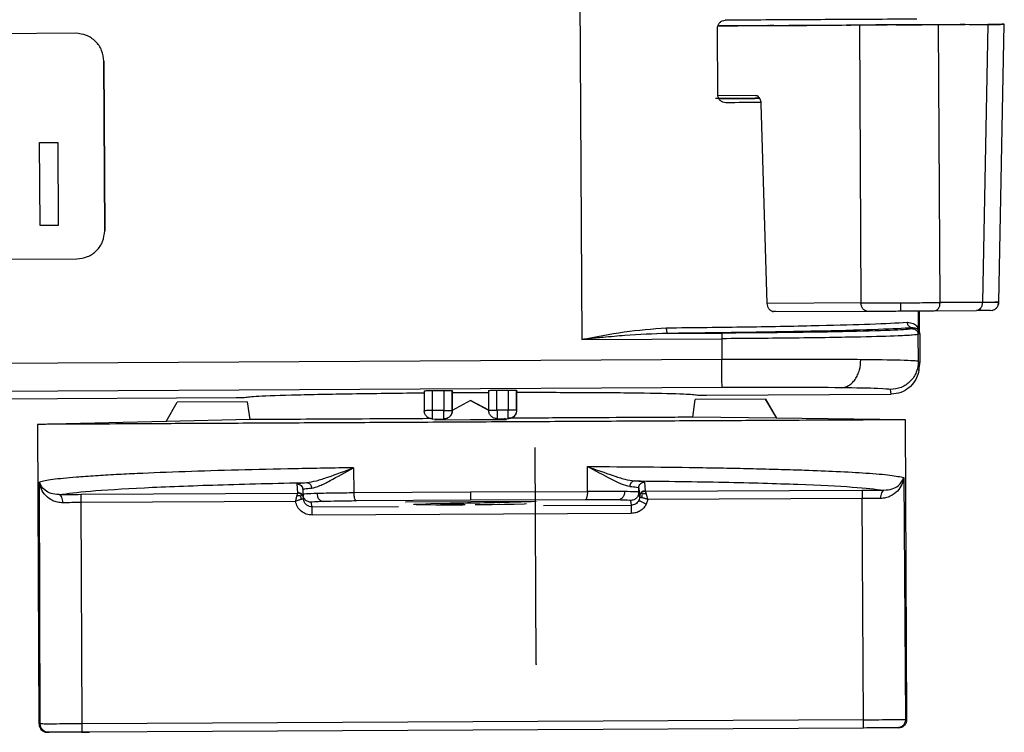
# Model space of a CAD drawing. Header units: millimetres. Extents: x -353 to -41, y 81 to 365.
# Tile 42 of 48: x -110 to -75, y 300 to 326. Entities that reach past the tile are written whole.
import ezdxf

# ---------------------------------------------------------------- set-up
doc = ezdxf.new("R2010")
doc.units = ezdxf.units.MM
doc.header["$PDSIZE"] = -1

msp = doc.modelspace()

# ---------------------------------------------------------------- linework, layer by layer
at = {"color": 7, "linetype": 'Continuous', "lineweight": 25}
for p, q in [((-89.987, 329.554), (-89.905, 314.089)), ((-79.986, 325.326), (-85.041, 325.3)), ((-83.044, 325.311), (-83.181, 325.31)), ((-80.954, 325.322), (-80.613, 325.323)), ((-80.298, 325.325), (-78.993, 325.332)), ((-79.986, 325.326), (-79.932, 315.395)), ((-78.678, 325.334), (-77.759, 325.338)), ((-78.145, 325.336), (-76.39, 325.345)), ((-76.387, 325.345), (-77.443, 325.34)), ((-75.402, 325.351), (-77.158, 325.341)), ((-77.104, 315.41), (-77.158, 325.341)), ((-76.072, 325.347), (-75.395, 325.351)), ((-75.402, 325.351), (-75.595, 315.418)), ((-75.005, 315.419), (-74.813, 325.354)), ((-107.979, 325.032), (-136.978, 324.878)), ((-85.046, 322.85), (-85.059, 325.2)), ((-106.941, 317.976), (-106.974, 324.037)), ((-106.974, 324.037), (-106.974, 324.037)), ((-106.974, 324.037), (-106.941, 317.976)), ((-83.707, 322.807), (-85.046, 322.8)), ((-83.496, 322.558), (-84.762, 322.551)), ((-83.277, 315.377), (-83.491, 322.513)), ((-109.267, 321.125), (-108.613, 321.129)), ((-109.267, 321.125), (-108.612, 321.129)), ((-109.251, 318.164), (-109.267, 321.125)), ((-109.267, 321.125), (-109.267, 321.125)), ((-108.613, 321.129), (-108.597, 318.168)), ((-108.612, 321.129), (-108.613, 321.129)), ((-108.612, 321.129), (-108.597, 318.168)), ((-108.597, 318.168), (-109.251, 318.164)), ((-109.251, 318.164), (-109.251, 318.164)), ((-108.597, 318.168), (-108.597, 318.168)), ((-106.941, 317.976), (-106.941, 317.976)), ((-136.936, 316.817), (-107.936, 316.971)), ((-79.932, 315.395), (-83.277, 315.377)), ((-83.09, 315.087), (-83.055, 315.084)), ((-83.055, 315.084), (-79.718, 315.101)), ((-82.99, 315.084), (-83.055, 315.084)), ((-78.526, 315.403), (-75.587, 315.418)), ((-77.873, 314.36), (-77.877, 315.111)), ((-77.865, 315.111), (-77.863, 314.738)), ((-77.863, 314.738), (-77.865, 315.111)), ((-77.853, 315.111), (-77.849, 314.36)), ((-77.314, 315.114), (-75.805, 315.122)), ((-75.595, 315.418), (-77.104, 315.41)), ((-75.041, 315.419), (-75.147, 315.419)), ((-78.083, 314.504), (-78.088, 314.471)), ((-77.849, 314.367), (-77.849, 314.366)), ((-89.905, 314.089), (-84.905, 314.116)), ((-86.834, 314.305), (-84.905, 314.316)), ((-84.905, 314.116), (-84.901, 313.371)), ((-77.887, 314.272), (-77.873, 314.36)), ((-77.881, 313.304), (-77.887, 314.272)), ((-77.849, 314.36), (-77.835, 314.273)), ((-77.835, 314.273), (-77.829, 313.305)), ((-84.901, 313.371), (-149.605, 313.028)), ((-77.855, 313.139), (-77.881, 313.304)), ((-77.877, 313.061), (-77.829, 313.305)), ((-77.866, 312.984), (-77.841, 313.151)), ((-77.829, 313.305), (-77.855, 313.139)), ((-84.893, 312.371), (-142.206, 312.067)), ((-95.534, 312.255), (-95.53, 311.544)), ((-95.234, 312.262), (-94.834, 312.264)), ((-95.231, 311.546), (-95.234, 312.262)), ((-94.834, 312.264), (-94.831, 311.548)), ((-94.534, 312.26), (-94.522, 312.191)), ((-94.53, 311.549), (-94.534, 312.26)), ((-93.234, 312.267), (-93.23, 311.556)), ((-92.935, 312.274), (-92.535, 312.276)), ((-92.931, 311.558), (-92.935, 312.274)), ((-92.535, 312.276), (-92.531, 311.56)), ((-92.234, 312.273), (-92.222, 312.2)), ((-92.23, 311.561), (-92.234, 312.273)), ((-78.849, 312.133), (-78.876, 312.299)), ((-133.428, 311.844), (-102.249, 312.009)), ((-102.249, 312.009), (-101.944, 312.016)), ((-102.249, 312.009), (-101.943, 312.016)), ((-93.878, 311.903), (-94.526, 311.55)), ((-94.522, 312.191), (-93.222, 312.197)), ((-94.519, 311.55), (-94.522, 312.191)), ((-93.226, 311.556), (-93.878, 311.903)), ((-93.871, 311.903), (-93.878, 311.903)), ((-93.871, 311.903), (-93.23, 311.562)), ((-92.218, 311.562), (-92.222, 312.2)), ((-85.937, 311.309), (-85.849, 311.946)), ((-83.346, 311.959), (-85.849, 311.946)), ((-85.756, 312.102), (-85.449, 312.098)), ((-85.449, 312.098), (-78.849, 312.133)), ((-83.346, 311.959), (-82.949, 311.273)), ((-82.942, 311.273), (-83.346, 311.959)), ((-104.748, 311.157), (-104.351, 311.848)), ((-101.848, 311.861), (-104.351, 311.848)), ((-101.848, 311.861), (-101.761, 311.225)), ((-92.531, 311.56), (-92.931, 311.558)), ((-92.218, 311.562), (-92.23, 311.561)), ((-101.761, 311.225), (-104.748, 311.157)), ((-94.831, 311.548), (-95.231, 311.546)), ((-95.228, 311.246), (-94.828, 311.248)), ((-95.083, 311.246), (-95.154, 311.207)), ((-93.875, 311.216), (-95.154, 311.207)), ((-94.828, 311.248), (-94.825, 311.248)), ((-94.822, 311.248), (-94.818, 311.248)), ((-94.526, 311.549), (-94.53, 311.549)), ((-92.596, 311.221), (-93.875, 311.216)), ((-92.928, 311.258), (-92.528, 311.26)), ((-92.596, 311.221), (-92.668, 311.259)), ((-92.528, 311.26), (-92.519, 311.26)), ((-92.522, 311.26), (-92.513, 311.26)), ((-82.949, 311.273), (-85.937, 311.309)), ((-82.946, 311.274), (-82.949, 311.273)), ((-78.345, 311.218), (-82.946, 311.274)), ((-78.345, 311.218), (-82.946, 311.274)), ((-82.942, 311.273), (-82.946, 311.274)), ((-78.288, 300.51), (-78.345, 311.218)), ((-104.744, 311.159), (-109.344, 311.054)), ((-109.344, 311.054), (-109.287, 300.345)), ((-98.05, 309.504), (-98.045, 308.616)), ((-89.699, 308.66), (-89.704, 309.548)), ((-78.4, 309.152), (-78.34, 300.509)), ((-109.242, 300.345), (-109.275, 308.988)), ((-100.041, 308.612), (-100.067, 308.926)), ((-99.866, 308.727), (-99.827, 308.739)), ((-87.865, 308.633), (-87.866, 308.791)), ((-87.866, 308.791), (-87.84, 308.477)), ((-87.667, 308.991), (-87.641, 308.678)), ((-107.784, 308.554), (-100.039, 308.595)), ((-100.039, 308.595), (-100.041, 308.612)), ((-99.866, 308.727), (-99.865, 308.565)), ((-99.865, 308.57), (-99.833, 308.573)), ((-99.857, 308.573), (-99.855, 308.495)), ((-99.84, 308.413), (-99.838, 308.4)), ((-98.045, 308.616), (-93.874, 308.648)), ((-93.874, 308.648), (-89.699, 308.66)), ((-87.84, 308.477), (-87.865, 308.633)), ((-87.839, 308.464), (-87.84, 308.477)), ((-87.641, 308.678), (-87.64, 308.661)), ((-87.64, 308.661), (-79.895, 308.702)), ((-79.893, 308.408), (-87.547, 308.367)), ((-79.839, 300.496), (-79.893, 308.408)), ((-100.127, 308.3), (-107.782, 308.26)), ((-107.751, 300.348), (-107.782, 308.26)), ((-99.537, 308.106), (-99.564, 308.271)), ((-99.537, 308.106), (-96.453, 308.123)), ((-93.871, 308.348), (-97.962, 308.317)), ((-96.181, 308.282), (-91.544, 308.307)), ((-96.179, 308.267), (-96.181, 308.282)), ((-95.905, 308.197), (-95.818, 308.205)), ((-95.904, 308.191), (-95.905, 308.197)), ((-95.815, 308.184), (-95.904, 308.191)), ((-95.818, 308.205), (-95.47, 308.216)), ((-95.464, 308.176), (-95.815, 308.184)), ((-95.47, 308.216), (-95.295, 308.22)), ((-95.113, 308.172), (-95.464, 308.176)), ((-95.295, 308.22), (-94.597, 308.234)), ((-94.587, 308.17), (-95.113, 308.172)), ((-94.856, 308.207), (-94.942, 308.202)), ((-94.942, 308.202), (-94.941, 308.196)), ((-94.941, 308.196), (-94.853, 308.192)), ((-94.681, 308.212), (-94.856, 308.207)), ((-94.853, 308.192), (-94.677, 308.188)), ((-93.547, 308.238), (-94.681, 308.212)), ((-94.677, 308.188), (-94.414, 308.186)), ((-94.597, 308.234), (-93.986, 308.247)), ((-94.149, 308.171), (-94.587, 308.17)), ((-94.414, 308.186), (-94.064, 308.187)), ((-93.986, 308.247), (-93.376, 308.262)), ((-89.778, 308.36), (-93.871, 308.348)), ((-93.714, 308.189), (-93.364, 308.192)), ((-93.187, 308.178), (-93.624, 308.174)), ((-93.023, 308.249), (-93.547, 308.238)), ((-93.376, 308.262), (-92.94, 308.275)), ((-93.364, 308.192), (-93.102, 308.196)), ((-92.663, 308.185), (-93.187, 308.178)), ((-93.102, 308.196), (-92.928, 308.202)), ((-92.5, 308.262), (-93.023, 308.249)), ((-92.94, 308.275), (-92.766, 308.285)), ((-92.841, 308.207), (-92.842, 308.213)), ((-92.314, 308.193), (-92.663, 308.185)), ((-92.064, 308.274), (-92.5, 308.262)), ((-91.965, 308.204), (-92.314, 308.193)), ((-91.716, 308.286), (-92.064, 308.274)), ((-91.879, 308.212), (-91.965, 308.204)), ((-91.88, 308.218), (-91.879, 308.212)), ((-91.542, 308.298), (-91.716, 308.286)), ((-91.544, 308.307), (-91.542, 308.298)), ((-91.271, 308.15), (-88.137, 308.167)), ((-88.164, 308.332), (-88.137, 308.167)), ((-87.547, 308.367), (-87.6, 308.206)), ((-88.135, 307.872), (-99.534, 307.811)), ((-109.287, 300.345), (-109.242, 300.345)), ((-79.839, 300.496), (-107.751, 300.348)), ((-78.34, 300.509), (-78.288, 300.51)), ((-108.942, 300.047), (-108.935, 300.047)), ((-79.836, 300.201), (-107.749, 300.053)), ((-78.586, 300.208), (-78.637, 300.208))]:
    msp.add_line(p, q, dxfattribs=at)
at = {"color": 7, "linetype": 'Continuous'}
for q in [(-91.571, 310.224), (-91.519, 302.489)]:
    msp.add_line((-91.53, 302.489), q, dxfattribs=at)
at = {"color": 7, "linetype": 'Continuous', "lineweight": 25}
for points, knots in [([(-85.059, 325.2), (-85.057, 325.219), (-85.055, 325.26), (-85.032, 325.336), (-84.98, 325.419), (-84.886, 325.487), (-84.814, 325.496), (-84.778, 325.501)], [0, 0, 0, 0, 0.1254398, 0.2513198, 0.5001922, 0.7492444, 1, 1, 1, 1]), ([(-85.041, 325.301), (-84.865, 325.302), (-84.079, 325.306), (-83.285, 325.31), (-83.125, 325.311), (-83.044, 325.311)], [0, 0, 0, 0, 0.126142, 0.563071, 1, 1, 1, 1]), ([(-83.24, 325.31), (-83.248, 325.31), (-83.291, 325.31), (-82.937, 325.311), (-82.201, 325.315), (-81.374, 325.319), (-80.954, 325.322)], [0, 0, 0, 0, 0.067404, 0.375193, 0.682974, 1, 1, 1, 1]), ([(-80.09, 325.326), (-80.134, 325.326), (-80.221, 325.325), (-80.321, 325.325), (-80.392, 325.324), (-80.433, 325.324), (-80.448, 325.324), (-80.435, 325.324), (-80.388, 325.324), (-80.328, 325.325), (-80.298, 325.325)], [0, 0, 0, 0, 0.138314, 0.27312, 0.386292, 0.500001, 0.613137, 0.726846, 0.861662, 1, 1, 1, 1]), ([(-77.158, 325.341), (-77.365, 325.34), (-77.779, 325.337), (-78.573, 325.333), (-79.367, 325.329), (-79.78, 325.327), (-79.986, 325.326)], [0, 0, 0, 0, 0.2500096, 0.5, 0.7499904, 1, 1, 1, 1]), ([(-78.145, 325.336), (-78.204, 325.336), (-78.296, 325.335), (-78.447, 325.334), (-78.57, 325.334), (-78.692, 325.333), (-78.844, 325.332), (-78.934, 325.332), (-78.993, 325.332)], [0, 0, 0, 0, 0.2394573, 0.3702802, 0.5000003, 0.6308237, 0.7605427, 1, 1, 1, 1]), ([(-77.443, 325.34), (-77.473, 325.34), (-77.533, 325.339), (-77.639, 325.339), (-77.747, 325.338), (-77.852, 325.338), (-77.955, 325.337), (-78.055, 325.337), (-78.149, 325.336), (-78.196, 325.336), (-78.22, 325.336)], [0, 0, 0, 0, 0.132966, 0.266242, 0.382818, 0.499991, 0.616541, 0.733715, 0.86671, 1, 1, 1, 1]), ([(-76.387, 325.345), (-76.34, 325.346), (-76.266, 325.346), (-76.221, 325.346), (-76.209, 325.346), (-76.222, 325.346), (-76.268, 325.346), (-76.342, 325.346), (-76.39, 325.345)], [0, 0, 0, 0, 0.239457, 0.37028, 0.5, 0.630824, 0.760543, 1, 1, 1, 1]), ([(-74.813, 325.354), (-74.841, 325.354), (-74.885, 325.353), (-75.133, 325.352), (-75.312, 325.351), (-75.402, 325.351)], [0, 0, 0, 0, 0.485193, 0.739171, 1, 1, 1, 1]), ([(-75.395, 325.351), (-75.305, 325.351), (-75.127, 325.352), (-74.881, 325.353), (-74.84, 325.354), (-74.813, 325.354)], [0, 0, 0, 0, 0.260829, 0.514807, 1, 1, 1, 1]), ([(-84.762, 322.551), (-84.799, 322.555), (-84.871, 322.562), (-84.949, 322.621), (-84.998, 322.68), (-85.025, 322.732), (-85.042, 322.789), (-85.045, 322.829), (-85.046, 322.85)], [0, 0, 0, 0, 0.250416, 0.499003, 0.626858, 0.749412, 0.872013, 1, 1, 1, 1]), ([(-83.491, 322.513), (-83.492, 322.537), (-83.496, 322.583), (-83.515, 322.647), (-83.541, 322.7), (-83.581, 322.754), (-83.638, 322.798), (-83.685, 322.804), (-83.707, 322.807)], [0, 0, 0, 0, 0.154157, 0.300049, 0.437671, 0.567019, 0.799909, 1, 1, 1, 1]), ([(-83.55, 322.709), (-83.981, 322.707), (-84.462, 322.704), (-85.07, 322.701), (-85.132, 322.701)], [0, 0, 0, 0, 0.898093, 1, 1, 1, 1]), ([(-85.023, 322.7), (-85.016, 322.7), (-84.446, 322.703), (-83.995, 322.705), (-83.549, 322.708)], [0, 0, 0, 0, 0.012386, 1, 1, 1, 1]), ([(-83.496, 322.558), (-83.524, 322.558), (-83.857, 322.556), (-84.33, 322.553), (-84.763, 322.551)], [0, 0, 0, 0, 0.0839345, 1, 1, 1, 1]), ([(-75.595, 315.418), (-75.504, 315.418), (-75.326, 315.418), (-75.078, 315.419), (-75.034, 315.419), (-75.005, 315.419)], [0, 0, 0, 0, 0.260829, 0.514808, 1, 1, 1, 1]), ([(-75.304, 315.125), (-75.266, 315.129), (-75.209, 315.135), (-75.141, 315.172), (-75.093, 315.21), (-75.055, 315.256), (-75.017, 315.325), (-75.01, 315.382), (-75.005, 315.419)], [0, 0, 0, 0, 0.239795, 0.368578, 0.5, 0.631422, 0.760205, 1, 1, 1, 1]), ([(-75.247, 315.13), (-75.215, 315.14), (-75.148, 315.16), (-75.071, 315.231), (-75.021, 315.321), (-75.017, 315.387), (-75.015, 315.419)], [0, 0, 0, 0, 0.246655, 0.504057, 0.759117, 1, 1, 1, 1]), ([(-83.09, 315.087), (-83.114, 315.095), (-83.163, 315.112), (-83.223, 315.181), (-83.267, 315.271), (-83.273, 315.342), (-83.277, 315.377)], [0, 0, 0, 0, 0.248402, 0.49978, 0.748432, 1, 1, 1, 1]), ([(-79.932, 315.395), (-79.734, 315.395), (-79.431, 315.396), (-78.925, 315.397), (-78.656, 315.399), (-78.52, 315.4)], [0, 0, 0, 0, 0.4840104, 0.7382829, 1, 1, 1, 1]), ([(-79.718, 315.101), (-79.543, 315.102), (-79.193, 315.104), (-78.743, 315.106), (-78.518, 315.107)], [0, 0, 0, 0, 0.499252, 1, 1, 1, 1]), ([(-78.52, 315.4), (-78.384, 315.4), (-78.114, 315.402), (-77.608, 315.405), (-77.304, 315.408), (-77.104, 315.41)], [0, 0, 0, 0, 0.261717, 0.51599, 1, 1, 1, 1]), ([(-78.52, 315.4), (-78.52, 315.363), (-78.52, 315.306), (-78.519, 315.238), (-78.519, 315.191), (-78.518, 315.154), (-78.518, 315.117), (-78.518, 315.111), (-78.518, 315.107)], [0, 0, 0, 0, 0.23985, 0.368639, 0.500056, 0.631465, 0.760231, 1, 1, 1, 1]), ([(-78.518, 315.107), (-78.293, 315.109), (-77.842, 315.111), (-77.49, 315.113), (-77.314, 315.114)], [0, 0, 0, 0, 0.4997997, 1, 1, 1, 1]), ([(-75.304, 315.125), (-75.328, 315.125), (-75.375, 315.124), (-75.662, 315.123), (-75.805, 315.122)], [0, 0, 0, 0, 0.500748, 1, 1, 1, 1]), ([(-89.905, 314.089), (-89.4, 314.189), (-88.39, 314.39), (-87.387, 314.467), (-86.885, 314.505)], [0, 0, 0, 0, 0.499615, 1, 1, 1, 1]), ([(-86.885, 314.505), (-85.903, 314.516), (-83.89, 314.539), (-81.416, 314.587), (-79.372, 314.643), (-78.66, 314.682), (-78.277, 314.703)], [0, 0, 0, 0, 0.243696, 0.500011, 0.730819, 1, 1, 1, 1]), ([(-86.885, 314.505), (-86.884, 314.48), (-86.882, 314.442), (-86.876, 314.396), (-86.869, 314.364), (-86.861, 314.338), (-86.85, 314.313), (-86.84, 314.308), (-86.834, 314.305)], [0, 0, 0, 0, 0.239689, 0.36851, 0.5, 0.63149, 0.760311, 1, 1, 1, 1]), ([(-78.083, 314.504), (-78.439, 314.484), (-79.151, 314.445), (-81.191, 314.389), (-83.764, 314.34), (-85.81, 314.317), (-86.834, 314.305)], [0, 0, 0, 0, 0.249996, 0.5, 0.750004, 1, 1, 1, 1]), ([(-78.088, 314.471), (-78.192, 314.455), (-78.401, 314.422), (-79.98, 314.375), (-82.231, 314.335), (-84.014, 314.322), (-84.905, 314.316)], [0, 0, 0, 0, 0.250019, 0.500002, 0.749983, 1, 1, 1, 1]), ([(-78.277, 314.703), (-78.202, 314.695), (-78.047, 314.678), (-77.906, 314.536), (-77.885, 314.42), (-77.873, 314.36)], [0, 0, 0, 0, 0.311742, 0.639345, 1, 1, 1, 1]), ([(-78.083, 314.504), (-78.107, 314.507), (-78.144, 314.511), (-78.189, 314.536), (-78.22, 314.561), (-78.245, 314.593), (-78.27, 314.64), (-78.274, 314.678), (-78.277, 314.703)], [0, 0, 0, 0, 0.239518, 0.3684, 0.5, 0.6316, 0.760482, 1, 1, 1, 1]), ([(-77.873, 314.36), (-77.873, 314.361), (-77.876, 314.398), (-77.909, 314.482), (-78.024, 314.497), (-78.083, 314.504)], [0, 0, 0, 0, 0.026119, 0.500667, 1, 1, 1, 1]), ([(-86.834, 314.305), (-87.345, 314.286), (-88.111, 314.256), (-89.057, 314.169), (-89.544, 314.124), (-89.8, 314.099), (-89.878, 314.092), (-89.905, 314.089)], [0, 0, 0, 0, 0.499325, 0.749609, 0.923605, 0.974003, 1, 1, 1, 1]), ([(-77.887, 314.272), (-77.928, 314.262), (-78.006, 314.244), (-78.661, 314.211), (-79.687, 314.18), (-81.024, 314.155), (-82.653, 314.132), (-84.012, 314.122), (-84.905, 314.116)], [0, 0, 0, 0, 0.155099, 0.290298, 0.500163, 0.630532, 0.75748, 1, 1, 1, 1]), ([(-77.836, 314.282), (-77.836, 314.284), (-77.835, 314.292), (-77.836, 314.3), (-77.837, 314.306)], [0, 0, 0, 0, 0.268622, 1, 1, 1, 1]), ([(-79.936, 313.366), (-80.294, 313.369), (-81.002, 313.375), (-82.648, 313.379), (-84.008, 313.374), (-84.901, 313.371)], [0, 0, 0, 0, 0.260881, 0.51488, 1, 1, 1, 1]), ([(-80.637, 312.363), (-80.549, 312.378), (-80.413, 312.401), (-80.25, 312.528), (-80.138, 312.658), (-80.048, 312.818), (-79.96, 313.049), (-79.945, 313.242), (-79.936, 313.366)], [0, 0, 0, 0, 0.239626, 0.368469, 0.5, 0.631531, 0.760374, 1, 1, 1, 1]), ([(-77.881, 313.304), (-77.919, 313.311), (-77.99, 313.326), (-78.588, 313.348), (-79.415, 313.359), (-79.936, 313.366)], [0, 0, 0, 0, 0.288978, 0.552276, 1, 1, 1, 1]), ([(-77.855, 313.139), (-77.863, 313.036), (-77.879, 312.85), (-78.007, 312.577), (-78.209, 312.347), (-78.506, 312.17), (-78.732, 312.146), (-78.849, 312.133)], [0, 0, 0, 0, 0.195478, 0.355599, 0.56857, 0.775587, 1, 1, 1, 1]), ([(-95.534, 312.255), (-95.53, 312.256), (-95.522, 312.257), (-95.462, 312.259), (-95.401, 312.26), (-95.331, 312.261), (-95.272, 312.262), (-95.234, 312.262)], [0, 0, 0, 0, 0.248307, 0.499614, 0.627052, 0.760373, 1, 1, 1, 1]), ([(-94.834, 312.264), (-94.795, 312.264), (-94.717, 312.265), (-94.633, 312.264), (-94.582, 312.263), (-94.544, 312.262), (-94.538, 312.261), (-94.534, 312.26)], [0, 0, 0, 0, 0.248271, 0.499564, 0.627007, 0.760339, 1, 1, 1, 1]), ([(-93.234, 312.267), (-93.23, 312.268), (-93.222, 312.27), (-93.162, 312.271), (-93.101, 312.272), (-93.031, 312.274), (-92.972, 312.274), (-92.935, 312.274)], [0, 0, 0, 0, 0.248307, 0.499614, 0.627052, 0.760373, 1, 1, 1, 1]), ([(-92.535, 312.276), (-92.495, 312.276), (-92.417, 312.277), (-92.333, 312.276), (-92.282, 312.275), (-92.244, 312.274), (-92.238, 312.273), (-92.234, 312.273)], [0, 0, 0, 0, 0.248271, 0.499564, 0.627007, 0.760339, 1, 1, 1, 1]), ([(-80.637, 312.363), (-81.259, 312.368), (-82.502, 312.379), (-84.096, 312.374), (-84.893, 312.371)], [0, 0, 0, 0, 0.499959, 1, 1, 1, 1]), ([(-78.876, 312.299), (-78.96, 312.312), (-79.127, 312.339), (-80.134, 312.355), (-80.637, 312.363)], [0, 0, 0, 0, 0.500197, 1, 1, 1, 1]), ([(-101.944, 312.016), (-101.833, 312.032), (-101.603, 312.064), (-100.161, 312.113), (-98.079, 312.155), (-96.358, 312.174), (-95.522, 312.183)], [0, 0, 0, 0, 0.242991, 0.500022, 0.75704, 1, 1, 1, 1]), ([(-92.222, 312.2), (-91.384, 312.2), (-89.66, 312.2), (-87.568, 312.179), (-86.112, 312.146), (-85.872, 312.116), (-85.756, 312.102)], [0, 0, 0, 0, 0.24296, 0.499978, 0.75701, 1, 1, 1, 1]), ([(-92.435, 311.272), (-92.4, 311.286), (-92.341, 311.311), (-92.272, 311.382), (-92.227, 311.465), (-92.221, 311.53), (-92.218, 311.562)], [0, 0, 0, 0, 0.2846371, 0.5000136, 0.7575773, 1, 1, 1, 1]), ([(-95.297, 311.259), (-96.04, 311.255), (-97.61, 311.247), (-99.602, 311.236), (-101.158, 311.228), (-101.56, 311.226), (-101.761, 311.225)], [0, 0, 0, 0, 0.2303449, 0.4868966, 0.7434483, 1, 1, 1, 1]), ([(-95.219, 311.246), (-95.219, 311.246), (-95.221, 311.246), (-95.223, 311.246), (-95.228, 311.246), (-95.238, 311.246), (-95.259, 311.248), (-95.273, 311.25), (-95.288, 311.254), (-95.295, 311.256), (-95.3, 311.257)], [0, 0, 0, 0, 0.002499, 0.005464, 0.013428, 0.039249, 0.133883, 0.499531, 0.666741, 1, 1, 1, 1]), ([(-94.526, 311.55), (-94.532, 311.504), (-94.541, 311.427), (-94.601, 311.345), (-94.658, 311.297), (-94.711, 311.269), (-94.767, 311.251), (-94.806, 311.249), (-94.825, 311.248)], [0, 0, 0, 0, 0.306453, 0.521988, 0.64753, 0.772365, 0.886414, 1, 1, 1, 1]), ([(-92.435, 311.272), (-92.44, 311.271), (-92.447, 311.269), (-92.463, 311.265), (-92.478, 311.263), (-92.5, 311.261), (-92.51, 311.26), (-92.515, 311.26), (-92.517, 311.26), (-92.518, 311.26), (-92.519, 311.26)], [0, 0, 0, 0, 0.332765, 0.500465, 0.866106, 0.960741, 0.986564, 0.994532, 0.997499, 1, 1, 1, 1]), ([(-85.937, 311.309), (-86.142, 311.308), (-86.553, 311.305), (-88.12, 311.297), (-90.145, 311.286), (-91.746, 311.278), (-92.517, 311.274)], [0, 0, 0, 0, 0.254403, 0.508806, 0.763209, 1, 1, 1, 1]), ([(-98.05, 309.504), (-98.756, 309.493), (-100.191, 309.469), (-102.22, 309.421), (-104.129, 309.363), (-105.545, 309.307), (-106.568, 309.256), (-107.305, 309.212), (-108.117, 309.154), (-108.906, 309.079), (-109.147, 309.019), (-109.275, 308.988)], [0, 0, 0, 0, 0.118827, 0.241754, 0.368783, 0.499915, 0.566266, 0.63943, 0.719406, 0.852059, 1, 1, 1, 1]), ([(-99.73, 308.973), (-99.615, 308.991), (-99.385, 309.025), (-98.836, 309.213), (-98.364, 309.388), (-98.05, 309.504)], [0, 0, 0, 0, 0.248646, 0.499192, 1, 1, 1, 1]), ([(-99.554, 308.774), (-99.459, 308.797), (-99.269, 308.843), (-98.781, 309.101), (-98.342, 309.343), (-98.05, 309.504)], [0, 0, 0, 0, 0.251397, 0.501703, 1, 1, 1, 1]), ([(-89.704, 309.548), (-88.997, 309.544), (-87.558, 309.536), (-85.876, 309.514), (-84.587, 309.491), (-83.651, 309.471), (-82.762, 309.447), (-81.784, 309.416), (-80.723, 309.373), (-79.667, 309.312), (-78.785, 309.239), (-78.533, 309.182), (-78.4, 309.152)], [0, 0, 0, 0, 0.118828, 0.241759, 0.304809, 0.368887, 0.433994, 0.500129, 0.602148, 0.719473, 0.852094, 1, 1, 1, 1]), ([(-89.704, 309.548), (-89.388, 309.435), (-88.913, 309.266), (-88.36, 309.084), (-88.128, 309.051), (-88.012, 309.035)], [0, 0, 0, 0, 0.500814, 0.751359, 1, 1, 1, 1]), ([(-88.185, 308.835), (-88.281, 308.856), (-88.473, 308.9), (-88.967, 309.153), (-89.409, 309.39), (-89.704, 309.548)], [0, 0, 0, 0, 0.251394, 0.501699, 1, 1, 1, 1]), ([(-78.4, 309.152), (-78.419, 309.067), (-78.455, 308.899), (-78.618, 308.661), (-78.829, 308.5), (-79.047, 308.416), (-79.175, 308.408), (-79.238, 308.404)], [0, 0, 0, 0, 0.249827, 0.500018, 0.75018, 0.87512, 1, 1, 1, 1]), ([(-79.11, 308.7), (-79.007, 308.711), (-78.801, 308.733), (-78.523, 308.898), (-78.449, 309.05), (-78.4, 309.152)], [0, 0, 0, 0, 0.246346, 0.497413, 1, 1, 1, 1]), ([(-108.568, 308.544), (-108.67, 308.554), (-108.876, 308.573), (-109.153, 308.736), (-109.226, 308.887), (-109.275, 308.988)], [0, 0, 0, 0, 0.246334, 0.497403, 1, 1, 1, 1]), ([(-108.435, 308.249), (-108.5, 308.253), (-108.629, 308.26), (-108.848, 308.343), (-109.057, 308.502), (-109.219, 308.737), (-109.256, 308.904), (-109.275, 308.988)], [0, 0, 0, 0, 0.1276646, 0.2535224, 0.5026043, 0.751289, 1, 1, 1, 1]), ([(-108.568, 308.544), (-108.255, 308.587), (-107.63, 308.673), (-105.626, 308.792), (-103.007, 308.898), (-100.823, 308.948), (-99.73, 308.973)], [0, 0, 0, 0, 0.250113, 0.500046, 0.750024, 1, 1, 1, 1]), ([(-100.067, 308.926), (-100.053, 308.934), (-100.024, 308.95), (-99.828, 308.966), (-99.73, 308.973)], [0, 0, 0, 0, 0.500018, 1, 1, 1, 1]), ([(-99.827, 308.739), (-99.818, 308.743), (-99.792, 308.754), (-99.649, 308.766), (-99.554, 308.774)], [0, 0, 0, 0, 0.330984, 1, 1, 1, 1]), ([(-99.73, 308.973), (-99.709, 308.97), (-99.675, 308.966), (-99.634, 308.941), (-99.606, 308.915), (-99.584, 308.884), (-99.561, 308.837), (-99.557, 308.799), (-99.554, 308.774)], [0, 0, 0, 0, 0.2396899, 0.3685103, 0.5, 0.6314897, 0.7603101, 1, 1, 1, 1]), ([(-88.012, 309.035), (-88.033, 309.032), (-88.067, 309.027), (-88.107, 309.002), (-88.135, 308.976), (-88.157, 308.944), (-88.179, 308.898), (-88.183, 308.86), (-88.185, 308.835)], [0, 0, 0, 0, 0.23969, 0.36851, 0.5, 0.63149, 0.76031, 1, 1, 1, 1]), ([(-88.012, 309.035), (-86.916, 309.022), (-84.725, 308.994), (-82.09, 308.917), (-80.069, 308.819), (-79.429, 308.74), (-79.11, 308.7)], [0, 0, 0, 0, 0.2499579, 0.5000358, 0.7500999, 1, 1, 1, 1]), ([(-88.012, 309.035), (-87.913, 309.029), (-87.715, 309.015), (-87.683, 308.999), (-87.667, 308.991)], [0, 0, 0, 0, 0.499982, 1, 1, 1, 1]), ([(-108.568, 308.544), (-108.443, 308.546), (-108.192, 308.551), (-107.92, 308.553), (-107.784, 308.554)], [0, 0, 0, 0, 0.499996, 1, 1, 1, 1]), ([(-108.435, 308.249), (-108.438, 308.286), (-108.443, 308.362), (-108.475, 308.46), (-108.519, 308.529), (-108.552, 308.539), (-108.568, 308.544)], [0, 0, 0, 0, 0.2406985, 0.4999995, 0.759301, 1, 1, 1, 1]), ([(-100.083, 308.506), (-100.06, 308.509), (-100.011, 308.516), (-99.968, 308.505), (-99.946, 308.5)], [0, 0, 0, 0, 0.488043, 1, 1, 1, 1]), ([(-99.899, 308.539), (-99.909, 308.547), (-99.93, 308.565), (-99.965, 308.583), (-100.002, 308.594), (-100.027, 308.595), (-100.039, 308.595)], [0, 0, 0, 0, 0.262187, 0.519116, 0.766246, 1, 1, 1, 1]), ([(-99.946, 308.5), (-99.934, 308.51), (-99.917, 308.526), (-99.902, 308.538), (-99.9, 308.538), (-99.899, 308.539)], [0, 0, 0, 0, 0.503325, 0.735867, 1, 1, 1, 1]), ([(-99.924, 308.37), (-99.924, 308.393), (-99.925, 308.44), (-99.939, 308.48), (-99.946, 308.5)], [0, 0, 0, 0, 0.505974, 1, 1, 1, 1]), ([(-99.838, 308.4), (-99.839, 308.398), (-99.841, 308.395), (-99.857, 308.388), (-99.884, 308.381), (-99.911, 308.373), (-99.924, 308.37)], [0, 0, 0, 0, 0.233398, 0.480418, 0.737491, 1, 1, 1, 1]), ([(-99.838, 308.4), (-99.839, 308.412), (-99.841, 308.437), (-99.853, 308.473), (-99.871, 308.509), (-99.89, 308.529), (-99.899, 308.539)], [0, 0, 0, 0, 0.234174, 0.481467, 0.738264, 1, 1, 1, 1]), ([(-99.856, 308.478), (-99.856, 308.48), (-99.857, 308.485), (-99.857, 308.49), (-99.857, 308.491)], [0, 0, 0, 0, 0.5570608, 1, 1, 1, 1]), ([(-99.537, 308.106), (-99.568, 308.109), (-99.636, 308.115), (-99.715, 308.159), (-99.771, 308.213), (-99.807, 308.267), (-99.832, 308.33), (-99.836, 308.376), (-99.838, 308.4)], [0, 0, 0, 0, 0.2023355, 0.4359288, 0.5650755, 0.7021357, 0.8471107, 1, 1, 1, 1]), ([(-99.833, 308.573), (-99.814, 308.576), (-99.771, 308.582), (-99.512, 308.59), (-99.364, 308.595)], [0, 0, 0, 0, 0.427622, 1, 1, 1, 1]), ([(-99.364, 308.595), (-99.15, 308.6), (-98.778, 308.607), (-98.264, 308.613), (-98.045, 308.616)], [0, 0, 0, 0, 0.575783, 1, 1, 1, 1]), ([(-99.364, 308.595), (-99.36, 308.557), (-99.355, 308.5), (-99.324, 308.431), (-99.293, 308.383), (-99.254, 308.345), (-99.199, 308.307), (-99.153, 308.301), (-99.123, 308.297)], [0, 0, 0, 0, 0.2396577, 0.3685165, 0.5000575, 0.6315902, 0.7604248, 1, 1, 1, 1]), ([(-98.045, 308.616), (-98.044, 308.579), (-98.042, 308.521), (-98.031, 308.452), (-98.02, 308.404), (-98.007, 308.366), (-97.988, 308.328), (-97.972, 308.321), (-97.962, 308.317)], [0, 0, 0, 0, 0.239688, 0.368509, 0.5, 0.631491, 0.760312, 1, 1, 1, 1]), ([(-93.874, 308.648), (-93.874, 308.611), (-93.873, 308.553), (-93.873, 308.484), (-93.872, 308.436), (-93.872, 308.397), (-93.872, 308.36), (-93.872, 308.353), (-93.871, 308.348)], [0, 0, 0, 0, 0.2397018, 0.3685204, 0.5000054, 0.6314896, 0.760306, 1, 1, 1, 1]), ([(-89.699, 308.66), (-89.7, 308.623), (-89.702, 308.565), (-89.711, 308.496), (-89.722, 308.448), (-89.734, 308.41), (-89.752, 308.372), (-89.768, 308.365), (-89.778, 308.36)], [0, 0, 0, 0, 0.239688, 0.368509, 0.5, 0.631491, 0.760312, 1, 1, 1, 1]), ([(-88.375, 308.653), (-88.591, 308.655), (-88.965, 308.659), (-89.48, 308.66), (-89.699, 308.66)], [0, 0, 0, 0, 0.575783, 1, 1, 1, 1]), ([(-88.375, 308.653), (-88.379, 308.616), (-88.384, 308.558), (-88.413, 308.488), (-88.444, 308.441), (-88.482, 308.402), (-88.537, 308.364), (-88.583, 308.357), (-88.613, 308.352)], [0, 0, 0, 0, 0.239658, 0.368516, 0.500058, 0.63159, 0.760425, 1, 1, 1, 1]), ([(-87.78, 308.603), (-87.789, 308.593), (-87.807, 308.573), (-87.825, 308.537), (-87.836, 308.5), (-87.838, 308.476), (-87.839, 308.464)], [0, 0, 0, 0, 0.261736, 0.518533, 0.765826, 1, 1, 1, 1]), ([(-87.752, 308.434), (-87.765, 308.438), (-87.792, 308.445), (-87.819, 308.452), (-87.836, 308.458), (-87.838, 308.462), (-87.839, 308.464)], [0, 0, 0, 0, 0.26251, 0.519586, 0.766606, 1, 1, 1, 1]), ([(-87.64, 308.661), (-87.652, 308.66), (-87.677, 308.659), (-87.713, 308.648), (-87.749, 308.63), (-87.769, 308.612), (-87.78, 308.603)], [0, 0, 0, 0, 0.233754, 0.480884, 0.737813, 1, 1, 1, 1]), ([(-87.731, 308.564), (-87.743, 308.575), (-87.761, 308.591), (-87.776, 308.602), (-87.778, 308.603), (-87.78, 308.603)], [0, 0, 0, 0, 0.503324, 0.735856, 1, 1, 1, 1]), ([(-87.752, 308.434), (-87.752, 308.458), (-87.752, 308.505), (-87.738, 308.545), (-87.731, 308.564)], [0, 0, 0, 0, 0.506018, 1, 1, 1, 1]), ([(-87.547, 308.367), (-87.564, 308.374), (-87.6, 308.389), (-87.654, 308.407), (-87.706, 308.422), (-87.736, 308.43), (-87.752, 308.434)], [0, 0, 0, 0, 0.234653, 0.481936, 0.738532, 1, 1, 1, 1]), ([(-87.594, 308.572), (-87.617, 308.575), (-87.666, 308.581), (-87.709, 308.57), (-87.731, 308.564)], [0, 0, 0, 0, 0.488106, 1, 1, 1, 1]), ([(-79.895, 308.702), (-79.759, 308.703), (-79.487, 308.704), (-79.236, 308.701), (-79.11, 308.7)], [0, 0, 0, 0, 0.500004, 1, 1, 1, 1]), ([(-79.238, 308.404), (-79.343, 308.406), (-79.553, 308.408), (-79.779, 308.408), (-79.893, 308.408)], [0, 0, 0, 0, 0.49996, 1, 1, 1, 1]), ([(-79.11, 308.7), (-79.126, 308.695), (-79.159, 308.684), (-79.201, 308.615), (-79.231, 308.517), (-79.236, 308.441), (-79.238, 308.404)], [0, 0, 0, 0, 0.240699, 0.500001, 0.759302, 1, 1, 1, 1]), ([(-107.782, 308.26), (-107.895, 308.259), (-108.121, 308.257), (-108.331, 308.252), (-108.435, 308.249)], [0, 0, 0, 0, 0.50004, 1, 1, 1, 1]), ([(-99.924, 308.37), (-99.939, 308.366), (-99.969, 308.357), (-100.021, 308.341), (-100.075, 308.322), (-100.11, 308.308), (-100.127, 308.3)], [0, 0, 0, 0, 0.261461, 0.518051, 0.76534, 1, 1, 1, 1]), ([(-99.534, 307.811), (-99.605, 307.818), (-99.744, 307.832), (-99.927, 307.941), (-100.068, 308.1), (-100.107, 308.234), (-100.127, 308.3)], [0, 0, 0, 0, 0.252467, 0.500853, 0.750643, 1, 1, 1, 1]), ([(-99.123, 308.297), (-99.25, 308.292), (-99.506, 308.284), (-99.544, 308.275), (-99.564, 308.271)], [0, 0, 0, 0, 0.4996383, 1, 1, 1, 1]), ([(-97.962, 308.317), (-98.188, 308.314), (-98.64, 308.309), (-98.962, 308.301), (-99.123, 308.297)], [0, 0, 0, 0, 0.499949, 1, 1, 1, 1]), ([(-88.613, 308.352), (-88.774, 308.355), (-89.098, 308.359), (-89.551, 308.36), (-89.778, 308.36)], [0, 0, 0, 0, 0.500051, 1, 1, 1, 1]), ([(-88.164, 308.332), (-88.185, 308.336), (-88.226, 308.344), (-88.484, 308.349), (-88.613, 308.352)], [0, 0, 0, 0, 0.500364, 1, 1, 1, 1]), ([(-87.87, 308.334), (-87.886, 308.307), (-87.917, 308.257), (-87.986, 308.204), (-88.061, 308.172), (-88.112, 308.169), (-88.137, 308.167)], [0, 0, 0, 0, 0.276265, 0.535004, 0.776237, 1, 1, 1, 1]), ([(-87.6, 308.206), (-87.628, 308.159), (-87.685, 308.063), (-87.814, 307.958), (-87.967, 307.887), (-88.078, 307.877), (-88.135, 307.872)], [0, 0, 0, 0, 0.248261, 0.498537, 0.742653, 1, 1, 1, 1]), ([(-87.6, 308.206), (-87.634, 308.222), (-87.685, 308.248), (-87.747, 308.278), (-87.79, 308.298), (-87.825, 308.315), (-87.859, 308.33), (-87.866, 308.332), (-87.87, 308.334)], [0, 0, 0, 0, 0.239693, 0.368531, 0.500039, 0.631541, 0.760362, 1, 1, 1, 1]), ([(-109.282, 300.325), (-109.281, 300.307), (-109.28, 300.257), (-109.245, 300.187), (-109.194, 300.125), (-109.14, 300.086), (-109.09, 300.063), (-109.048, 300.052), (-109.02, 300.048), (-109.005, 300.047), (-108.999, 300.047), (-108.995, 300.047), (-108.992, 300.047), (-108.988, 300.047), (-108.984, 300.047), (-108.985, 300.047), (-108.937, 300.047), (-108.918, 300.047)], [0, 0, 0, 0, 0.034242, 0.094534, 0.14387, 0.185591, 0.220226, 0.247495, 0.266575, 0.273998, 0.278757, 0.283604, 0.291206, 0.307645, 0.362844, 0.743243, 1, 1, 1, 1]), ([(-107.751, 300.348), (-107.938, 300.347), (-108.311, 300.345), (-108.789, 300.344), (-109.139, 300.344), (-109.208, 300.345), (-109.242, 300.345)], [0, 0, 0, 0, 0.250497, 0.500004, 0.749538, 1, 1, 1, 1]), ([(-108.942, 300.047), (-108.979, 300.051), (-109.037, 300.057), (-109.107, 300.094), (-109.155, 300.132), (-109.194, 300.18), (-109.232, 300.25), (-109.238, 300.308), (-109.242, 300.345)], [0, 0, 0, 0, 0.2394568, 0.3683607, 0.5, 0.6316393, 0.7605432, 1, 1, 1, 1]), ([(-79.839, 300.496), (-79.652, 300.497), (-79.278, 300.499), (-78.799, 300.503), (-78.446, 300.507), (-78.375, 300.508), (-78.34, 300.509)], [0, 0, 0, 0, 0.250497, 0.500004, 0.749538, 1, 1, 1, 1]), ([(-78.34, 300.509), (-78.344, 300.472), (-78.349, 300.413), (-78.386, 300.343), (-78.425, 300.295), (-78.472, 300.256), (-78.542, 300.218), (-78.6, 300.212), (-78.637, 300.208)], [0, 0, 0, 0, 0.239457, 0.368361, 0.5, 0.631639, 0.760543, 1, 1, 1, 1]), ([(-78.586, 300.208), (-78.549, 300.212), (-78.491, 300.219), (-78.421, 300.257), (-78.373, 300.296), (-78.335, 300.344), (-78.298, 300.414), (-78.292, 300.472), (-78.288, 300.51)], [0, 0, 0, 0, 0.239463, 0.368368, 0.500007, 0.631644, 0.760546, 1, 1, 1, 1]), ([(-107.749, 300.053), (-107.898, 300.053), (-108.197, 300.051), (-108.579, 300.049), (-108.859, 300.047), (-108.914, 300.047), (-108.942, 300.047)], [0, 0, 0, 0, 0.2504897, 0.4999941, 0.749533, 1, 1, 1, 1]), ([(-107.767, 300.053), (-107.751, 300.053), (-107.719, 300.054), (-107.596, 300.054), (-107.494, 300.055), (-107.479, 300.055)], [0, 0, 0, 0, 0.459379, 0.918031, 1, 1, 1, 1]), ([(-78.637, 300.208), (-78.666, 300.208), (-78.722, 300.207), (-79.004, 300.206), (-79.388, 300.204), (-79.687, 300.202), (-79.836, 300.201)], [0, 0, 0, 0, 0.250467, 0.500006, 0.74951, 1, 1, 1, 1])]:
    msp.add_open_spline(points, degree=3, knots=knots, dxfattribs=at)
for points in [[(-77.933, 325.538), (-78.027, 325.537), (-78.216, 325.536), (-79.678, 325.528), (-81.848, 325.517), (-83.801, 325.506), (-84.778, 325.501)], [(-78.22, 325.336), (-78.468, 325.335), (-78.964, 325.332), (-79.715, 325.328), (-80.09, 325.326)], [(-106.974, 324.037), (-106.989, 324.168), (-107.021, 324.43), (-107.254, 324.759), (-107.586, 324.989), (-107.848, 325.018), (-107.979, 325.032)], [(-106.974, 324.037), (-106.989, 324.168), (-107.021, 324.43), (-107.254, 324.759), (-107.586, 324.989), (-107.848, 325.018), (-107.979, 325.032)], [(-107.936, 316.971), (-107.805, 316.987), (-107.543, 317.018), (-107.214, 317.251), (-106.984, 317.583), (-106.956, 317.845), (-106.941, 317.976)], [(-107.936, 316.971), (-107.805, 316.987), (-107.543, 317.018), (-107.214, 317.251), (-106.984, 317.583), (-106.956, 317.845), (-106.941, 317.976)], [(-79.718, 315.101), (-79.746, 315.105), (-79.801, 315.114), (-79.871, 315.181), (-79.921, 315.278), (-79.929, 315.356), (-79.932, 315.395)], [(-77.314, 315.114), (-77.287, 315.118), (-77.232, 315.128), (-77.163, 315.196), (-77.115, 315.293), (-77.108, 315.371), (-77.104, 315.41)], [(-75.595, 315.418), (-75.598, 315.379), (-75.605, 315.301), (-75.654, 315.204), (-75.723, 315.136), (-75.777, 315.127), (-75.805, 315.122)], [(-78.088, 314.471), (-78.061, 314.468), (-78.009, 314.462), (-77.943, 314.416), (-77.896, 314.35), (-77.89, 314.298), (-77.887, 314.272)], [(-84.905, 314.316), (-84.906, 314.312), (-84.906, 314.305), (-84.906, 314.259), (-84.905, 314.193), (-84.905, 314.141), (-84.905, 314.116)], [(-84.893, 312.371), (-84.893, 312.388), (-84.894, 312.422), (-84.896, 312.654), (-84.899, 312.982), (-84.9, 313.241), (-84.901, 313.371)], [(-77.881, 313.304), (-77.896, 313.173), (-77.924, 312.91), (-78.154, 312.579), (-78.483, 312.346), (-78.745, 312.314), (-78.876, 312.299)], [(-93.23, 311.556), (-93.225, 311.556), (-93.217, 311.556), (-93.148, 311.557), (-93.049, 311.557), (-92.97, 311.558), (-92.931, 311.558)], [(-92.928, 311.258), (-92.968, 311.262), (-93.046, 311.271), (-93.146, 311.34), (-93.216, 311.438), (-93.225, 311.517), (-93.23, 311.556)], [(-92.931, 311.558), (-92.93, 311.518), (-92.93, 311.44), (-92.929, 311.341), (-92.929, 311.271), (-92.928, 311.262), (-92.928, 311.258)], [(-92.23, 311.561), (-92.235, 311.561), (-92.244, 311.561), (-92.313, 311.561), (-92.413, 311.561), (-92.491, 311.56), (-92.531, 311.56)], [(-92.528, 311.26), (-92.528, 311.264), (-92.529, 311.273), (-92.529, 311.343), (-92.53, 311.442), (-92.53, 311.521), (-92.531, 311.56)], [(-92.23, 311.561), (-92.234, 311.522), (-92.243, 311.443), (-92.312, 311.344), (-92.41, 311.274), (-92.489, 311.265), (-92.528, 311.26)], [(-78.345, 311.218), (-78.405, 311.218), (-78.526, 311.217), (-79.456, 311.212), (-80.896, 311.204), (-82.845, 311.194), (-85.213, 311.181), (-87.914, 311.167), (-90.843, 311.151), (-93.887, 311.135), (-96.93, 311.119), (-99.854, 311.103), (-102.547, 311.089), (-104.905, 311.077), (-106.841, 311.067), (-108.266, 311.059), (-109.18, 311.055), (-109.289, 311.054), (-109.344, 311.054)], [(-95.231, 311.546), (-95.27, 311.545), (-95.349, 311.545), (-95.448, 311.544), (-95.517, 311.544), (-95.525, 311.544), (-95.53, 311.544)], [(-95.228, 311.246), (-95.268, 311.25), (-95.346, 311.258), (-95.446, 311.327), (-95.516, 311.426), (-95.525, 311.505), (-95.53, 311.544)], [(-95.228, 311.246), (-95.228, 311.25), (-95.229, 311.259), (-95.229, 311.328), (-95.23, 311.428), (-95.23, 311.506), (-95.231, 311.546)], [(-94.831, 311.548), (-94.791, 311.548), (-94.713, 311.548), (-94.613, 311.549), (-94.544, 311.549), (-94.534, 311.549), (-94.53, 311.549)], [(-94.828, 311.248), (-94.828, 311.252), (-94.829, 311.261), (-94.829, 311.331), (-94.83, 311.43), (-94.83, 311.508), (-94.831, 311.548)], [(-94.53, 311.549), (-94.534, 311.51), (-94.543, 311.431), (-94.612, 311.332), (-94.71, 311.262), (-94.789, 311.252), (-94.828, 311.248)], [(-100.067, 308.926), (-100.041, 308.923), (-99.988, 308.917), (-99.922, 308.871), (-99.876, 308.805), (-99.869, 308.753), (-99.866, 308.727)], [(-88.185, 308.835), (-88.093, 308.827), (-87.91, 308.813), (-87.881, 308.798), (-87.866, 308.791)], [(-87.866, 308.791), (-87.863, 308.817), (-87.858, 308.869), (-87.812, 308.935), (-87.746, 308.982), (-87.694, 308.988), (-87.667, 308.991)], [(-107.782, 308.26), (-107.782, 308.298), (-107.782, 308.374), (-107.783, 308.469), (-107.784, 308.538), (-107.784, 308.549), (-107.784, 308.554)], [(-100.083, 308.506), (-100.087, 308.491), (-100.094, 308.463), (-100.105, 308.412), (-100.116, 308.357), (-100.124, 308.319), (-100.127, 308.3)], [(-100.039, 308.595), (-100.043, 308.594), (-100.05, 308.59), (-100.061, 308.571), (-100.072, 308.544), (-100.08, 308.518), (-100.083, 308.506)], [(-99.84, 308.413), (-99.843, 308.439), (-99.849, 308.491), (-99.896, 308.557), (-99.962, 308.603), (-100.015, 308.609), (-100.041, 308.612)], [(-99.564, 308.271), (-99.603, 308.275), (-99.682, 308.284), (-99.781, 308.353), (-99.851, 308.452), (-99.861, 308.53), (-99.865, 308.57)], [(-87.865, 308.633), (-87.889, 308.637), (-87.936, 308.644), (-88.229, 308.65), (-88.375, 308.653)], [(-87.865, 308.633), (-87.87, 308.594), (-87.878, 308.515), (-87.947, 308.416), (-88.046, 308.346), (-88.125, 308.336), (-88.164, 308.332)], [(-87.839, 308.464), (-87.84, 308.441), (-87.843, 308.396), (-87.861, 308.354), (-87.87, 308.334)], [(-87.641, 308.678), (-87.667, 308.674), (-87.72, 308.668), (-87.785, 308.621), (-87.831, 308.555), (-87.837, 308.503), (-87.84, 308.477)], [(-87.594, 308.572), (-87.597, 308.585), (-87.605, 308.61), (-87.617, 308.637), (-87.628, 308.656), (-87.636, 308.659), (-87.64, 308.661)], [(-87.547, 308.367), (-87.551, 308.386), (-87.559, 308.424), (-87.57, 308.478), (-87.582, 308.529), (-87.59, 308.558), (-87.594, 308.572)], [(-79.895, 308.702), (-79.895, 308.697), (-79.895, 308.686), (-79.894, 308.617), (-79.893, 308.521), (-79.893, 308.446), (-79.893, 308.408)], [(-99.534, 307.811), (-99.535, 307.85), (-99.535, 307.927), (-99.536, 308.023), (-99.536, 308.091), (-99.537, 308.101), (-99.537, 308.106)], [(-88.137, 308.167), (-88.137, 308.162), (-88.137, 308.152), (-88.136, 308.084), (-88.135, 307.987), (-88.135, 307.91), (-88.135, 307.872)], [(-107.749, 300.053), (-107.749, 300.058), (-107.749, 300.067), (-107.75, 300.134), (-107.75, 300.232), (-107.751, 300.309), (-107.751, 300.348)], [(-79.836, 300.201), (-79.837, 300.206), (-79.837, 300.215), (-79.837, 300.282), (-79.838, 300.38), (-79.839, 300.457), (-79.839, 300.496)]]:
    msp.add_open_spline(points, degree=3, dxfattribs=at)
at = {"color": 7, "linetype": 'Continuous'}
msp.add_point((-91.53, 302.489), dxfattribs=at)

doc.saveas('drawing.dxf')
